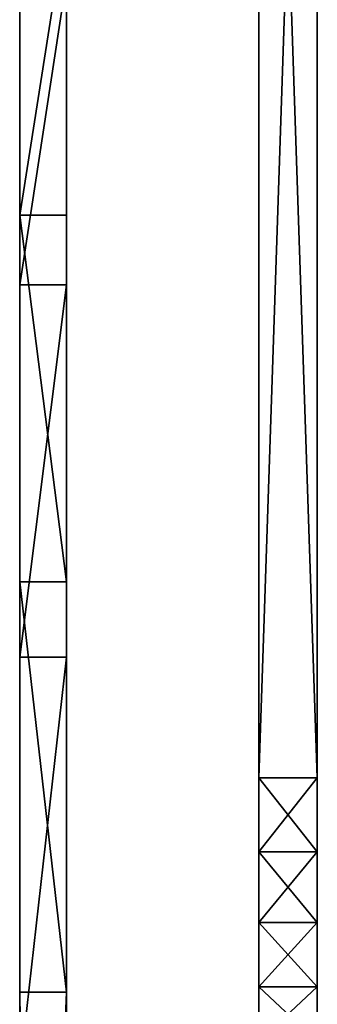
# Model space of a CAD drawing. Extents: x -340 to 340, y -36 to 33.
# Tile 44 of 252: x -314 to -309, y -1 to 16. Entities that reach past the tile are written whole.
import ezdxf

# ---------------------------------------------------------------- set-up
doc = ezdxf.new("R2010")
doc.units = 0
doc.header["$LTSCALE"] = 25.4
doc.layers.get('0').update_dxf_attribs({"color": 13, "linetype": 'CONTINUOUS'})

# ---------------------------------------------------------------- blocks, each defined once
blk = doc.blocks.new('OSLO-LED-60-7521-7517_STL')
at = {"color": 7}
for p, q in [((-309.9, 3.383, 122.686), (-309.9, 33.247, 122.686)), ((-309.9, 33.247, 182.686), (-309.9, 3.383, 182.686)), ((-309.9, 33.247, 182.686), (-309.9, 3.383, 182.686)), ((-309.9, 3.383, 122.686), (-309.9, 33.247, 122.686)), ((-308.9, 33.247, 122.686), (-308.9, 3.383, 122.686)), ((-308.9, 3.383, 182.686), (-308.9, 33.247, 182.686)), ((-308.9, 33.247, 122.686), (-308.9, 3.383, 122.686)), ((-308.9, 3.383, 182.686), (-308.9, 33.247, 182.686)), ((-314, 18.117, 171.09), (-314, 13.021, 176.33)), ((-314, 18.117, 171.09), (-314, 13.021, 176.33)), ((-313.2, 13.021, 176.33), (-313.2, 18.117, 171.09)), ((-313.2, 13.021, 176.33), (-313.2, 18.117, 171.09)), ((-314, 11.83, 127.948), (-314, 17.07, 133.045)), ((-314, 11.83, 127.948), (-314, 17.07, 133.045)), ((-313.2, 17.07, 133.045), (-313.2, 11.83, 127.948)), ((-313.2, 17.07, 133.045), (-313.2, 11.83, 127.948)), ((-314, 13.021, 176.33), (-313.2, 13.021, 176.33)), ((-314, 13.021, 176.33), (-314, 6.742, 180.072)), ((-314, 13.021, 176.33), (-313.2, 13.021, 176.33)), ((-314, 13.021, 176.33), (-314, 6.742, 180.072)), ((-313.2, 6.742, 180.072), (-313.2, 13.021, 176.33)), ((-313.2, 6.742, 180.072), (-313.2, 13.021, 176.33)), ((-313.2, 11.83, 127.948), (-314, 11.83, 127.948)), ((-314, 5.45, 124.381), (-314, 11.83, 127.948)), ((-313.2, 11.83, 127.948), (-314, 11.83, 127.948)), ((-314, 5.45, 124.381), (-314, 11.83, 127.948)), ((-313.2, 11.83, 127.948), (-313.2, 5.45, 124.381)), ((-313.2, 11.83, 127.948), (-313.2, 5.45, 124.381)), ((-314, 6.742, 180.072), (-313.2, 6.742, 180.072)), ((-314, 6.742, 180.072), (-314, -0.292, 182.061)), ((-314, 6.742, 180.072), (-313.2, 6.742, 180.072)), ((-314, 6.742, 180.072), (-314, -0.292, 182.061)), ((-313.2, -0.292, 182.061), (-313.2, 6.742, 180.072)), ((-313.2, -0.292, 182.061), (-313.2, 6.742, 180.072)), ((-313.2, 5.45, 124.381), (-314, 5.45, 124.381)), ((-314, -1.636, 122.587), (-314, 5.45, 124.381)), ((-313.2, 5.45, 124.381), (-314, 5.45, 124.381)), ((-314, -1.636, 122.587), (-314, 5.45, 124.381)), ((-313.2, 5.45, 124.381), (-313.2, -1.636, 122.587)), ((-313.2, 5.45, 124.381), (-313.2, -1.636, 122.587)), ((-309.9, 2.113, 122.822), (-309.9, 3.383, 122.686)), ((-309.9, 3.383, 122.686), (-308.9, 3.383, 122.686)), ((-309.9, 3.383, 122.686), (-308.9, 3.383, 122.686)), ((-309.9, 3.383, 182.686), (-308.9, 3.383, 182.686)), ((-309.9, 3.383, 182.686), (-308.9, 3.383, 182.686)), ((-309.9, 3.383, 182.686), (-309.9, 2.113, 182.55)), ((-309.9, 3.383, 182.686), (-309.9, 2.113, 182.55)), ((-309.9, 2.113, 122.822), (-309.9, 3.383, 122.686)), ((-308.9, 3.383, 122.686), (-308.9, 2.113, 122.822)), ((-308.9, 2.113, 182.55), (-308.9, 3.383, 182.686)), ((-308.9, 3.383, 122.686), (-308.9, 2.113, 122.822)), ((-308.9, 2.113, 182.55), (-308.9, 3.383, 182.686)), ((-308.9, 2.113, 122.822), (-309.9, 2.113, 122.822)), ((-309.9, 0.9, 123.224), (-309.9, 2.113, 122.822)), ((-308.9, 2.113, 122.822), (-309.9, 2.113, 122.822)), ((-308.9, 2.113, 182.55), (-309.9, 2.113, 182.55)), ((-309.9, 2.113, 182.55), (-309.9, 0.9, 182.148)), ((-308.9, 2.113, 182.55), (-309.9, 2.113, 182.55)), ((-309.9, 2.113, 182.55), (-309.9, 0.9, 182.148)), ((-309.9, 0.9, 123.224), (-309.9, 2.113, 122.822)), ((-308.9, 2.113, 122.822), (-308.9, 0.9, 123.224)), ((-308.9, 0.9, 182.148), (-308.9, 2.113, 182.55)), ((-308.9, 2.113, 122.822), (-308.9, 0.9, 123.224)), ((-308.9, 0.9, 182.148), (-308.9, 2.113, 182.55)), ((-308.9, 0.9, 123.224), (-309.9, 0.9, 123.224)), ((-309.9, -0.2, 123.873), (-309.9, 0.9, 123.224)), ((-308.9, 0.9, 123.224), (-309.9, 0.9, 123.224)), ((-308.9, 0.9, 182.148), (-309.9, 0.9, 182.148)), ((-309.9, 0.9, 182.148), (-309.9, -0.2, 181.498)), ((-308.9, 0.9, 182.148), (-309.9, 0.9, 182.148)), ((-309.9, 0.9, 182.148), (-309.9, -0.2, 181.498)), ((-309.9, -0.2, 123.873), (-309.9, 0.9, 123.224)), ((-308.9, 0.9, 123.224), (-308.9, -0.2, 123.873)), ((-308.9, -0.2, 181.498), (-308.9, 0.9, 182.148)), ((-308.9, -0.2, 181.498), (-308.9, 0.9, 182.148)), ((-308.9, 0.9, 123.224), (-308.9, -0.2, 123.873)), ((-314, -0.292, 182.061), (-313.2, -0.292, 182.061)), ((-314, -0.292, 182.061), (-313.2, -0.292, 182.061)), ((-314, -0.292, 182.061), (-314, -14.895, 184.189)), ((-314, -0.292, 182.061), (-314, -14.895, 184.189)), ((-313.2, -14.895, 184.189), (-313.2, -0.292, 182.061)), ((-313.2, -14.895, 184.189), (-313.2, -0.292, 182.061)), ((-308.9, -0.2, 123.873), (-309.9, -0.2, 123.873)), ((-309.9, -1.138, 124.741), (-309.9, -0.2, 123.873)), ((-308.9, -0.2, 123.873), (-309.9, -0.2, 123.873)), ((-308.9, -0.2, 181.498), (-309.9, -0.2, 181.498)), ((-309.9, -0.2, 181.498), (-309.9, -1.138, 180.63)), ((-308.9, -0.2, 181.498), (-309.9, -0.2, 181.498)), ((-309.9, -0.2, 181.498), (-309.9, -1.138, 180.63)), ((-309.9, -1.138, 124.741), (-309.9, -0.2, 123.873)), ((-308.9, -0.2, 123.873), (-308.9, -1.138, 124.741)), ((-308.9, -1.138, 180.63), (-308.9, -0.2, 181.498)), ((-308.9, -1.138, 180.63), (-308.9, -0.2, 181.498)), ((-308.9, -0.2, 123.873), (-308.9, -1.138, 124.741))]:
    blk.add_line(p, q, dxfattribs=at)
mesh = blk.add_polyface(dxfattribs=at)
corners = [(-308.9, 33.247, 122.686), (-309.9, 3.383, 122.686), (-309.9, 33.247, 122.686), (-308.9, 3.383, 122.686)]
mesh.append_faces([[corners[k] for k in face] for face in [(0, 1, 2), (1, 0, 3)]], dxfattribs={"vtx0": -1, "color": 7})
mesh = blk.add_polyface(dxfattribs=at)
corners = [(-308.9, 3.383, 182.686), (-309.9, 33.247, 182.686), (-309.9, 3.383, 182.686), (-308.9, 33.247, 182.686)]
mesh.append_faces([[corners[k] for k in face] for face in [(0, 1, 2), (1, 0, 3)]], dxfattribs={"vtx0": -1, "color": 7})
mesh = blk.add_polyface(dxfattribs=at)
corners = [(-309.9, -16.073, 156.689), (-309.9, -16.328, 151.347), (-309.9, -16.328, 154.024), (-309.9, -16.073, 148.682), (-309.9, -15.563, 159.318), (-309.9, -15.563, 146.053), (-309.9, -14.806, 161.886), (-309.9, -14.806, 143.486), (-309.9, -13.806, 164.369), (-309.9, -13.806, 141.002), (-309.9, -12.574, 166.746), (-309.9, -12.574, 138.625), (-309.9, -11.12, 168.995), (-309.9, -11.12, 136.377), (-309.9, -9.459, 171.094), (-309.9, -9.503, 152.686), (-309.9, -9.368, 153.535), (-309.9, -1.138, 180.63), (-309.9, -8.978, 154.302), (-309.9, -8.369, 154.91), (-309.9, -7.603, 155.301), (-309.9, -6.753, 155.436), (-309.9, -5.903, 155.301), (-309.9, -5.136, 154.91), (-309.9, -4.528, 154.302), (-309.9, -4.137, 153.535), (-309.9, -4.003, 152.686), (-309.9, -9.459, 134.277), (-309.9, -9.368, 151.836), (-309.9, -1.138, 124.741), (-309.9, -8.978, 151.069), (-309.9, -8.369, 150.461), (-309.9, -7.603, 150.07), (-309.9, -6.753, 149.936), (-309.9, -5.903, 150.07), (-309.9, -5.136, 150.461), (-309.9, -4.528, 151.069), (-309.9, -4.137, 151.836), (-309.9, -0.2, 181.498), (-309.9, -0.2, 123.873), (-309.9, 0.9, 182.148), (-309.9, 0.9, 123.224), (-309.9, 2.113, 182.55), (-309.9, 2.113, 122.822), (-309.9, 3.383, 182.686), (-309.9, 3.383, 122.686), (-309.9, 33.247, 182.686), (-309.9, 33.247, 122.686)]
mesh.append_faces([[corners[k] for k in face] for face in [(0, 1, 2), (45, 46, 47)]], dxfattribs={"vtx0": -1, "color": 7})
mesh.append_faces([[corners[k] for k in face] for face in [(1, 0, 3), (3, 4, 5), (5, 6, 7), (7, 8, 9), (9, 10, 11), (11, 12, 13), (15, 14, 16), (16, 17, 18), (18, 17, 19), (19, 17, 20), (20, 17, 21), (21, 17, 22), (22, 17, 23), (23, 17, 24), (24, 17, 25), (25, 17, 26), (27, 28, 29), (29, 38, 39), (39, 40, 41), (41, 42, 43), (43, 44, 45)]], dxfattribs={"vtx0": -1, "vtx1": -1, "color": 7})
mesh.append_faces([[corners[k] for k in face] for face in [(13, 14, 15), (29, 26, 17)]], dxfattribs={"vtx0": -1, "vtx1": -1, "vtx2": -1, "color": 7})
mesh.append_faces([[corners[k] for k in face] for face in [(3, 0, 4), (5, 4, 6), (7, 6, 8), (9, 8, 10), (11, 10, 12), (13, 12, 14), (16, 14, 17), (15, 27, 13), (27, 15, 28), (29, 28, 30), (29, 30, 31), (29, 31, 32), (29, 32, 33), (29, 33, 34), (29, 34, 35), (29, 35, 36), (29, 36, 37), (29, 37, 26), (29, 17, 38), (39, 38, 40), (41, 40, 42), (43, 42, 44), (45, 44, 46)]], dxfattribs={"vtx0": -1, "vtx2": -1, "color": 7})
mesh = blk.add_polyface(dxfattribs=at)
corners = [(-308.9, -16.073, 148.682), (-308.9, -16.328, 154.024), (-308.9, -16.328, 151.347), (-308.9, -16.073, 156.689), (-308.9, -15.563, 146.053), (-308.9, -15.563, 159.318), (-308.9, -14.806, 143.486), (-308.9, -14.806, 161.886), (-308.9, -13.806, 141.002), (-308.9, -13.806, 164.369), (-308.9, -12.574, 138.625), (-308.9, -12.574, 166.746), (-308.9, -11.12, 136.377), (-308.9, -11.12, 168.995), (-308.9, -9.459, 134.277), (-308.9, -9.503, 152.686), (-308.9, -9.368, 151.836), (-308.9, -1.138, 124.741), (-308.9, -8.978, 151.069), (-308.9, -8.369, 150.461), (-308.9, -7.603, 150.07), (-308.9, -6.753, 149.936), (-308.9, -5.903, 150.07), (-308.9, -5.136, 150.461), (-308.9, -4.528, 151.069), (-308.9, -4.137, 151.836), (-308.9, -4.003, 152.686), (-308.9, -9.459, 171.094), (-308.9, -9.368, 153.535), (-308.9, -1.138, 180.63), (-308.9, -8.978, 154.302), (-308.9, -8.369, 154.91), (-308.9, -7.603, 155.301), (-308.9, -6.753, 155.436), (-308.9, -5.903, 155.301), (-308.9, -5.136, 154.91), (-308.9, -4.528, 154.302), (-308.9, -4.137, 153.535), (-308.9, -0.2, 123.873), (-308.9, -0.2, 181.498), (-308.9, 0.9, 123.224), (-308.9, 0.9, 182.148), (-308.9, 2.113, 122.822), (-308.9, 2.113, 182.55), (-308.9, 3.383, 122.686), (-308.9, 3.383, 182.686), (-308.9, 33.247, 122.686), (-308.9, 33.247, 182.686)]
mesh.append_faces([[corners[k] for k in face] for face in [(0, 1, 2), (45, 46, 47)]], dxfattribs={"vtx0": -1, "color": 7})
mesh.append_faces([[corners[k] for k in face] for face in [(1, 0, 3), (3, 4, 5), (5, 6, 7), (7, 8, 9), (9, 10, 11), (11, 12, 13), (15, 14, 16), (16, 17, 18), (18, 17, 19), (19, 17, 20), (20, 17, 21), (21, 17, 22), (22, 17, 23), (23, 17, 24), (24, 17, 25), (25, 17, 26), (27, 28, 29), (29, 38, 39), (39, 40, 41), (41, 42, 43), (43, 44, 45)]], dxfattribs={"vtx0": -1, "vtx1": -1, "color": 7})
mesh.append_faces([[corners[k] for k in face] for face in [(13, 14, 15), (29, 26, 17)]], dxfattribs={"vtx0": -1, "vtx1": -1, "vtx2": -1, "color": 7})
mesh.append_faces([[corners[k] for k in face] for face in [(3, 0, 4), (5, 4, 6), (7, 6, 8), (9, 8, 10), (11, 10, 12), (13, 12, 14), (16, 14, 17), (15, 27, 13), (27, 15, 28), (29, 28, 30), (29, 30, 31), (29, 31, 32), (29, 32, 33), (29, 33, 34), (29, 34, 35), (29, 35, 36), (29, 36, 37), (29, 37, 26), (29, 17, 38), (39, 38, 40), (41, 40, 42), (43, 42, 44), (45, 44, 46)]], dxfattribs={"vtx0": -1, "vtx2": -1, "color": 7})
mesh = blk.add_polyface(dxfattribs=at)
corners = [(-314, -0.292, 182.061), (-314, -8.979, 153.01), (-314, -14.895, 184.189), (-314, -8.519, 154.08), (-314, -7.585, 154.776), (-314, -6.428, 154.912), (-314, -5.358, 154.452), (-314, -4.662, 153.518), (-314, -4.526, 152.361), (-314, -1.636, 122.587), (-314, 5.45, 124.381), (-314, 6.742, 180.072), (-314, 11.83, 127.948), (-314, 13.021, 176.33), (-314, 17.07, 133.045), (-314, 18.117, 171.09), (-314, 20.811, 139.324), (-314, 21.684, 164.71), (-314, 22.801, 146.358), (-314, 23.478, 157.625), (-314, 23.378, 150.316), (-314, -8.944, 122.688), (-314, -23.547, 124.816), (-314, -8.843, 151.853), (-314, -8.147, 150.92), (-314, -7.077, 150.459), (-314, -5.92, 150.595), (-314, -4.987, 151.291)]
mesh.append_faces([[corners[k] for k in face] for face in [(18, 19, 20), (2, 21, 22)]], dxfattribs={"vtx0": -1, "color": 7})
mesh.append_faces([[corners[k] for k in face] for face in [(0, 1, 2), (1, 0, 3), (3, 0, 4), (4, 0, 5), (5, 0, 6), (6, 0, 7), (7, 0, 8), (9, 0, 10), (10, 11, 12), (12, 13, 14), (14, 15, 16), (16, 17, 18), (21, 23, 9)]], dxfattribs={"vtx0": -1, "vtx1": -1, "color": 7})
mesh.append_faces([[corners[k] for k in face] for face in [(8, 0, 9), (21, 2, 1)]], dxfattribs={"vtx0": -1, "vtx1": -1, "vtx2": -1, "color": 7})
mesh.append_faces([[corners[k] for k in face] for face in [(10, 0, 11), (12, 11, 13), (14, 13, 15), (16, 15, 17), (18, 17, 19), (21, 1, 23), (9, 23, 24), (9, 24, 25), (9, 25, 26), (9, 26, 27), (9, 27, 8)]], dxfattribs={"vtx0": -1, "vtx2": -1, "color": 7})
mesh = blk.add_polyface(dxfattribs=at)
corners = [(-313.2, -8.944, 122.688), (-313.2, -14.895, 184.189), (-313.2, -23.547, 124.816), (-313.2, -8.979, 153.01), (-313.2, -8.843, 151.853), (-313.2, -1.636, 122.587), (-313.2, -8.147, 150.92), (-313.2, -7.077, 150.459), (-313.2, -5.92, 150.595), (-313.2, -4.987, 151.291), (-313.2, -4.526, 152.361), (-313.2, -0.292, 182.061), (-313.2, -8.519, 154.08), (-313.2, -7.585, 154.776), (-313.2, -6.428, 154.912), (-313.2, -5.358, 154.452), (-313.2, -4.662, 153.518), (-313.2, 5.45, 124.381), (-313.2, 6.742, 180.072), (-313.2, 11.83, 127.948), (-313.2, 13.021, 176.33), (-313.2, 17.07, 133.045), (-313.2, 18.117, 171.09), (-313.2, 20.811, 139.324), (-313.2, 21.684, 164.71), (-313.2, 22.801, 146.358), (-313.2, 23.478, 157.625), (-313.2, 23.378, 150.316)]
mesh.append_faces([[corners[k] for k in face] for face in [(0, 1, 2), (26, 25, 27)]], dxfattribs={"vtx0": -1, "color": 7})
mesh.append_faces([[corners[k] for k in face] for face in [(3, 0, 4), (4, 5, 6), (6, 5, 7), (7, 5, 8), (8, 5, 9), (9, 5, 10), (11, 17, 18), (18, 19, 20), (20, 21, 22), (22, 23, 24), (24, 25, 26)]], dxfattribs={"vtx0": -1, "vtx1": -1, "color": 7})
mesh.append_faces([[corners[k] for k in face] for face in [(1, 0, 3), (11, 10, 5)]], dxfattribs={"vtx0": -1, "vtx1": -1, "vtx2": -1, "color": 7})
mesh.append_faces([[corners[k] for k in face] for face in [(4, 0, 5), (3, 11, 1), (11, 3, 12), (11, 12, 13), (11, 13, 14), (11, 14, 15), (11, 15, 16), (11, 16, 10), (11, 5, 17), (18, 17, 19), (20, 19, 21), (22, 21, 23), (24, 23, 25)]], dxfattribs={"vtx0": -1, "vtx2": -1, "color": 7})
mesh = blk.add_polyface(dxfattribs=at)
corners = [(-314, 13.021, 176.33), (-313.2, 18.117, 171.09), (-314, 18.117, 171.09), (-313.2, 13.021, 176.33)]
mesh.append_faces([[corners[k] for k in face] for face in [(0, 1, 2), (1, 0, 3)]], dxfattribs={"vtx0": -1, "color": 7})
mesh = blk.add_polyface(dxfattribs=at)
corners = [(-313.2, 17.07, 133.045), (-314, 11.83, 127.948), (-314, 17.07, 133.045), (-313.2, 11.83, 127.948)]
mesh.append_faces([[corners[k] for k in face] for face in [(0, 1, 2), (1, 0, 3)]], dxfattribs={"vtx0": -1, "color": 7})
mesh = blk.add_polyface(dxfattribs=at)
corners = [(-313.2, 6.742, 180.072), (-314, 13.021, 176.33), (-314, 6.742, 180.072), (-313.2, 13.021, 176.33)]
mesh.append_faces([[corners[k] for k in face] for face in [(0, 1, 2), (1, 0, 3)]], dxfattribs={"vtx0": -1, "color": 7})
mesh = blk.add_polyface(dxfattribs=at)
corners = [(-313.2, 11.83, 127.948), (-314, 5.45, 124.381), (-314, 11.83, 127.948), (-313.2, 5.45, 124.381)]
mesh.append_faces([[corners[k] for k in face] for face in [(0, 1, 2), (1, 0, 3)]], dxfattribs={"vtx0": -1, "color": 7})
mesh = blk.add_polyface(dxfattribs=at)
corners = [(-313.2, -0.292, 182.061), (-314, 6.742, 180.072), (-314, -0.292, 182.061), (-313.2, 6.742, 180.072)]
mesh.append_faces([[corners[k] for k in face] for face in [(0, 1, 2), (1, 0, 3)]], dxfattribs={"vtx0": -1, "color": 7})
mesh = blk.add_polyface(dxfattribs=at)
corners = [(-313.2, 5.45, 124.381), (-314, -1.636, 122.587), (-314, 5.45, 124.381), (-313.2, -1.636, 122.587)]
mesh.append_faces([[corners[k] for k in face] for face in [(0, 1, 2), (1, 0, 3)]], dxfattribs={"vtx0": -1, "color": 7})
mesh = blk.add_polyface(dxfattribs=at)
corners = [(-308.9, 3.383, 122.686), (-309.9, 2.113, 122.822), (-309.9, 3.383, 122.686), (-308.9, 2.113, 122.822)]
mesh.append_faces([[corners[k] for k in face] for face in [(0, 1, 2), (1, 0, 3)]], dxfattribs={"vtx0": -1, "color": 7})
mesh = blk.add_polyface(dxfattribs=at)
corners = [(-308.9, 2.113, 182.55), (-309.9, 3.383, 182.686), (-309.9, 2.113, 182.55), (-308.9, 3.383, 182.686)]
mesh.append_faces([[corners[k] for k in face] for face in [(0, 1, 2), (1, 0, 3)]], dxfattribs={"vtx0": -1, "color": 7})
mesh = blk.add_polyface(dxfattribs=at)
corners = [(-308.9, 2.113, 122.822), (-309.9, 0.9, 123.224), (-309.9, 2.113, 122.822), (-308.9, 0.9, 123.224)]
mesh.append_faces([[corners[k] for k in face] for face in [(0, 1, 2), (1, 0, 3)]], dxfattribs={"vtx0": -1, "color": 7})
mesh = blk.add_polyface(dxfattribs=at)
corners = [(-308.9, 0.9, 182.148), (-309.9, 2.113, 182.55), (-309.9, 0.9, 182.148), (-308.9, 2.113, 182.55)]
mesh.append_faces([[corners[k] for k in face] for face in [(0, 1, 2), (1, 0, 3)]], dxfattribs={"vtx0": -1, "color": 7})
mesh = blk.add_polyface(dxfattribs=at)
corners = [(-308.9, 0.9, 123.224), (-309.9, -0.2, 123.873), (-309.9, 0.9, 123.224), (-308.9, -0.2, 123.873)]
mesh.append_faces([[corners[k] for k in face] for face in [(0, 1, 2), (1, 0, 3)]], dxfattribs={"vtx0": -1, "color": 7})
mesh = blk.add_polyface(dxfattribs=at)
corners = [(-308.9, -0.2, 181.498), (-309.9, 0.9, 182.148), (-309.9, -0.2, 181.498), (-308.9, 0.9, 182.148)]
mesh.append_faces([[corners[k] for k in face] for face in [(0, 1, 2), (1, 0, 3)]], dxfattribs={"vtx0": -1, "color": 7})
mesh = blk.add_polyface(dxfattribs=at)
corners = [(-313.297, -16.574, 184.434), (-313.078, -15.501, 184.277), (-313.2, -14.895, 184.189), (-312.518, -17.089, 184.509), (-312.731, -16.014, 184.352), (-312.212, -16.358, 184.402), (-311.6, -17.27, 184.535), (-311.6, -16.478, 184.42), (-311.6, -16.665, 184.447), (-313.817, -15.804, 184.322), (-314, -0.292, 182.061), (-314, -14.895, 184.189), (-313.2, -0.292, 182.061)]
mesh.append_faces([[corners[k] for k in face] for face in [(7, 6, 8), (9, 10, 11)]], dxfattribs={"vtx0": -1, "color": 7})
mesh.append_faces([[corners[k] for k in face] for face in [(1, 3, 4), (4, 3, 5), (5, 6, 7), (10, 9, 12), (12, 0, 2)]], dxfattribs={"vtx0": -1, "vtx1": -1, "color": 7})
mesh.append_faces([[corners[k] for k in face] for face in [(0, 1, 2), (1, 0, 3), (5, 3, 6), (12, 9, 0)]], dxfattribs={"vtx0": -1, "vtx2": -1, "color": 7})
mesh = blk.add_polyface(dxfattribs=at)
corners = [(-308.9, -0.2, 123.873), (-309.9, -1.138, 124.741), (-309.9, -0.2, 123.873), (-308.9, -1.138, 124.741)]
mesh.append_faces([[corners[k] for k in face] for face in [(0, 1, 2), (1, 0, 3)]], dxfattribs={"vtx0": -1, "color": 7})
mesh = blk.add_polyface(dxfattribs=at)
corners = [(-308.9, -1.138, 180.63), (-309.9, -0.2, 181.498), (-309.9, -1.138, 180.63), (-308.9, -0.2, 181.498)]
mesh.append_faces([[corners[k] for k in face] for face in [(0, 1, 2), (1, 0, 3)]], dxfattribs={"vtx0": -1, "color": 7})

msp = doc.modelspace()

# ---------------------------------------------------------------- block references
at = {"color": 0}
msp.add_blockref('OSLO-LED-60-7521-7517_STL', (0, 0), dxfattribs=at)

doc.saveas('drawing.dxf')
